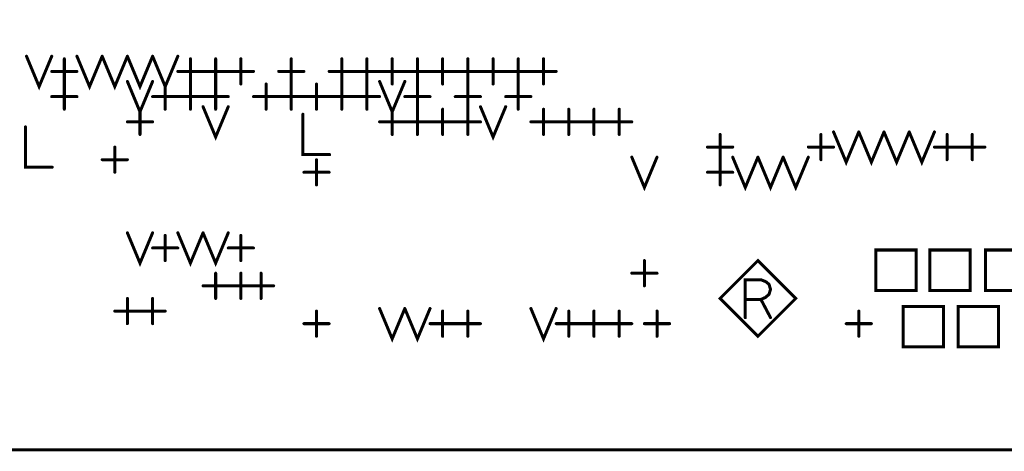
# Model space of a CAD drawing. Extents: x 28 to 61, y 24.9 to 46.
# Tile 7 of 59: x 33.6 to 35.6, y 29.5 to 30.3. Entities that reach past the tile are written whole.
import ezdxf

# ---------------------------------------------------------------- set-up
doc = ezdxf.new("R2010")
doc.units = 0
doc.layers.add('1', color=2, linetype='CONTINUOUS')

msp = doc.modelspace()

# ---------------------------------------------------------------- linework, layer by layer
at = {"layer": '1', "const_width": 0.006}
for points in [[(30.49, 29.465), (47.43, 29.465), (47.43, 32.585), (30.49, 32.585), (30.49, 29.465)], [(33.615, 30.245), (33.64, 30.185), (33.665, 30.245)], [(33.69, 30.19), (33.69, 30.24)], [(33.715, 30.245), (33.74, 30.185), (33.765, 30.245)], [(33.765, 30.245), (33.79, 30.185), (33.815, 30.245)], [(33.815, 30.245), (33.84, 30.185), (33.865, 30.245)], [(33.865, 30.245), (33.89, 30.185), (33.915, 30.245)], [(33.94, 30.19), (33.94, 30.24)], [(33.99, 30.19), (33.99, 30.24)], [(34.04, 30.19), (34.04, 30.24)], [(34.14, 30.19), (34.14, 30.24)], [(34.24, 30.19), (34.24, 30.24)], [(34.29, 30.19), (34.29, 30.24)], [(34.34, 30.19), (34.34, 30.24)], [(34.39, 30.19), (34.39, 30.24)], [(34.44, 30.19), (34.44, 30.24)], [(34.49, 30.19), (34.49, 30.24)], [(34.54, 30.19), (34.54, 30.24)], [(34.59, 30.19), (34.59, 30.24)], [(34.64, 30.19), (34.64, 30.24)], [(33.665, 30.215), (33.715, 30.215)], [(33.915, 30.215), (33.965, 30.215)], [(33.965, 30.215), (34.015, 30.215)], [(34.015, 30.215), (34.065, 30.215)], [(34.115, 30.215), (34.165, 30.215)], [(34.215, 30.215), (34.265, 30.215)], [(34.265, 30.215), (34.315, 30.215)], [(34.315, 30.215), (34.365, 30.215)], [(34.365, 30.215), (34.415, 30.215)], [(34.415, 30.215), (34.465, 30.215)], [(34.465, 30.215), (34.515, 30.215)], [(34.515, 30.215), (34.565, 30.215)], [(34.565, 30.215), (34.615, 30.215)], [(34.615, 30.215), (34.665, 30.215)], [(33.815, 30.195), (33.84, 30.135), (33.865, 30.195)], [(34.315, 30.195), (34.34, 30.135), (34.365, 30.195)], [(33.69, 30.14), (33.69, 30.19)], [(33.89, 30.14), (33.89, 30.19)], [(33.94, 30.14), (33.94, 30.19)], [(33.99, 30.14), (33.99, 30.19)], [(34.09, 30.14), (34.09, 30.19)], [(34.14, 30.14), (34.14, 30.19)], [(34.19, 30.14), (34.19, 30.19)], [(34.24, 30.14), (34.24, 30.19)], [(34.29, 30.14), (34.29, 30.19)], [(34.39, 30.14), (34.39, 30.19)], [(34.49, 30.14), (34.49, 30.19)], [(34.59, 30.14), (34.59, 30.19)], [(33.665, 30.165), (33.715, 30.165)], [(33.865, 30.165), (33.915, 30.165)], [(33.915, 30.165), (33.965, 30.165)], [(33.965, 30.165), (34.015, 30.165)], [(34.065, 30.165), (34.115, 30.165)], [(34.115, 30.165), (34.165, 30.165)], [(34.165, 30.165), (34.215, 30.165)], [(34.215, 30.165), (34.265, 30.165)], [(34.265, 30.165), (34.315, 30.165)], [(34.365, 30.165), (34.415, 30.165)], [(34.465, 30.165), (34.515, 30.165)], [(34.565, 30.165), (34.615, 30.165)], [(33.84, 30.09), (33.84, 30.14)], [(33.965, 30.145), (33.99, 30.085), (34.015, 30.145)], [(34.34, 30.09), (34.34, 30.14)], [(34.39, 30.09), (34.39, 30.14)], [(34.44, 30.09), (34.44, 30.14)], [(34.49, 30.09), (34.49, 30.14)], [(34.515, 30.145), (34.54, 30.085), (34.565, 30.145)], [(34.64, 30.09), (34.64, 30.14)], [(34.69, 30.09), (34.69, 30.14)], [(34.74, 30.09), (34.74, 30.14)], [(34.79, 30.09), (34.79, 30.14)], [(34.163, 30.13), (34.163, 30.05), (34.216, 30.05)], [(33.613, 30.105), (33.613, 30.025), (33.666, 30.025)], [(33.815, 30.115), (33.865, 30.115)], [(34.315, 30.115), (34.365, 30.115)], [(34.365, 30.115), (34.415, 30.115)], [(34.415, 30.115), (34.465, 30.115)], [(34.465, 30.115), (34.515, 30.115)], [(34.615, 30.115), (34.665, 30.115)], [(34.665, 30.115), (34.715, 30.115)], [(34.715, 30.115), (34.765, 30.115)], [(34.765, 30.115), (34.815, 30.115)], [(34.99, 30.04), (34.99, 30.09)], [(35.19, 30.04), (35.19, 30.09)], [(35.215, 30.095), (35.24, 30.035), (35.265, 30.095)], [(35.265, 30.095), (35.29, 30.035), (35.315, 30.095)], [(35.315, 30.095), (35.34, 30.035), (35.365, 30.095)], [(35.365, 30.095), (35.39, 30.035), (35.415, 30.095)], [(35.44, 30.04), (35.44, 30.09)], [(35.49, 30.04), (35.49, 30.09)], [(33.79, 30.015), (33.79, 30.065)], [(34.965, 30.065), (35.015, 30.065)], [(35.165, 30.065), (35.215, 30.065)], [(35.415, 30.065), (35.465, 30.065)], [(35.465, 30.065), (35.515, 30.065)], [(33.765, 30.04), (33.815, 30.04)], [(34.19, 29.99), (34.19, 30.04)], [(34.815, 30.045), (34.84, 29.985), (34.865, 30.045)], [(34.99, 29.99), (34.99, 30.04)], [(35.015, 30.045), (35.04, 29.985), (35.065, 30.045)], [(35.065, 30.045), (35.09, 29.985), (35.115, 30.045)], [(35.115, 30.045), (35.14, 29.985), (35.165, 30.045)], [(34.165, 30.015), (34.215, 30.015)], [(34.965, 30.015), (35.015, 30.015)], [(33.815, 29.895), (33.84, 29.835), (33.865, 29.895)], [(33.89, 29.84), (33.89, 29.89)], [(33.915, 29.895), (33.94, 29.835), (33.965, 29.895)], [(33.965, 29.895), (33.99, 29.835), (34.015, 29.895)], [(34.04, 29.84), (34.04, 29.89)], [(33.865, 29.865), (33.915, 29.865)], [(34.015, 29.865), (34.065, 29.865)], [(35.299, 29.781), (35.379, 29.781), (35.379, 29.861), (35.299, 29.861), (35.299, 29.781)], [(35.406, 29.781), (35.486, 29.781), (35.486, 29.861), (35.406, 29.861), (35.406, 29.781)], [(35.516, 29.781), (35.596, 29.781), (35.596, 29.861), (35.516, 29.861), (35.516, 29.781)], [(34.84, 29.79), (34.84, 29.84)], [(35.14, 29.765), (35.065, 29.84), (34.99, 29.765), (35.065, 29.69), (35.14, 29.765)], [(33.99, 29.765), (33.99, 29.815)], [(34.04, 29.765), (34.04, 29.815)], [(34.08, 29.765), (34.08, 29.815)], [(34.815, 29.815), (34.865, 29.815)], [(33.965, 29.79), (34.015, 29.79)], [(34.015, 29.79), (34.065, 29.79)], [(34.055, 29.79), (34.105, 29.79)], [(35.04, 29.727), (35.04, 29.802), (35.071, 29.802), (35.081, 29.798), (35.087, 29.793), (35.09, 29.783), (35.087, 29.773), (35.08, 29.767), (35.071, 29.763), (35.04, 29.763)], [(33.815, 29.715), (33.815, 29.765)], [(33.865, 29.715), (33.865, 29.765)], [(35.071, 29.763), (35.09, 29.727)], [(35.353, 29.669), (35.433, 29.669), (35.433, 29.749), (35.353, 29.749), (35.353, 29.669)], [(35.462, 29.669), (35.542, 29.669), (35.542, 29.749), (35.462, 29.749), (35.462, 29.669)], [(33.79, 29.74), (33.84, 29.74)], [(33.84, 29.74), (33.89, 29.74)], [(34.19, 29.69), (34.19, 29.74)], [(34.315, 29.745), (34.34, 29.685), (34.365, 29.745)], [(34.365, 29.745), (34.39, 29.685), (34.415, 29.745)], [(34.44, 29.69), (34.44, 29.74)], [(34.49, 29.69), (34.49, 29.74)], [(34.615, 29.745), (34.64, 29.685), (34.665, 29.745)], [(34.69, 29.69), (34.69, 29.74)], [(34.74, 29.69), (34.74, 29.74)], [(34.79, 29.69), (34.79, 29.74)], [(34.865, 29.69), (34.865, 29.74)], [(35.265, 29.69), (35.265, 29.74)], [(34.165, 29.715), (34.215, 29.715)], [(34.415, 29.715), (34.465, 29.715)], [(34.465, 29.715), (34.515, 29.715)], [(34.665, 29.715), (34.715, 29.715)], [(34.715, 29.715), (34.765, 29.715)], [(34.765, 29.715), (34.815, 29.715)], [(34.84, 29.715), (34.89, 29.715)], [(35.24, 29.715), (35.29, 29.715)]]:
    msp.add_lwpolyline(points, dxfattribs=at)
at = {"layer": '1', "const_width": 0.003}
for points in [[(33.6165, 30.245, 1), (33.6135, 30.245, 1)], [(33.6665, 30.245, 1), (33.6635, 30.245, 1)], [(33.6915, 30.24, 1), (33.6885, 30.24, 1)], [(33.7165, 30.245, 1), (33.7135, 30.245, 1)], [(33.7665, 30.245, 1), (33.7635, 30.245, 1)], [(33.7665, 30.245, 1), (33.7635, 30.245, 1)], [(33.8165, 30.245, 1), (33.8135, 30.245, 1)], [(33.8165, 30.245, 1), (33.8135, 30.245, 1)], [(33.8665, 30.245, 1), (33.8635, 30.245, 1)], [(33.8665, 30.245, 1), (33.8635, 30.245, 1)], [(33.9165, 30.245, 1), (33.9135, 30.245, 1)], [(33.9415, 30.24, 1), (33.9385, 30.24, 1)], [(33.9915, 30.24, 1), (33.9885, 30.24, 1)], [(34.0415, 30.24, 1), (34.0385, 30.24, 1)], [(34.1415, 30.24, 1), (34.1385, 30.24, 1)], [(34.2415, 30.24, 1), (34.2385, 30.24, 1)], [(34.2915, 30.24, 1), (34.2885, 30.24, 1)], [(34.3415, 30.24, 1), (34.3385, 30.24, 1)], [(34.3915, 30.24, 1), (34.3885, 30.24, 1)], [(34.4415, 30.24, 1), (34.4385, 30.24, 1)], [(34.4915, 30.24, 1), (34.4885, 30.24, 1)], [(34.5415, 30.24, 1), (34.5385, 30.24, 1)], [(34.5915, 30.24, 1), (34.5885, 30.24, 1)], [(34.6415, 30.24, 1), (34.6385, 30.24, 1)], [(33.6665, 30.215, 1), (33.6635, 30.215, 1)], [(33.7165, 30.215, 1), (33.7135, 30.215, 1)], [(33.9165, 30.215, 1), (33.9135, 30.215, 1)], [(33.9665, 30.215, 1), (33.9635, 30.215, 1)], [(33.9665, 30.215, 1), (33.9635, 30.215, 1)], [(34.0165, 30.215, 1), (34.0135, 30.215, 1)], [(34.0165, 30.215, 1), (34.0135, 30.215, 1)], [(34.0665, 30.215, 1), (34.0635, 30.215, 1)], [(34.1165, 30.215, 1), (34.1135, 30.215, 1)], [(34.1665, 30.215, 1), (34.1635, 30.215, 1)], [(34.2165, 30.215, 1), (34.2135, 30.215, 1)], [(34.2665, 30.215, 1), (34.2635, 30.215, 1)], [(34.2665, 30.215, 1), (34.2635, 30.215, 1)], [(34.3165, 30.215, 1), (34.3135, 30.215, 1)], [(34.3165, 30.215, 1), (34.3135, 30.215, 1)], [(34.3665, 30.215, 1), (34.3635, 30.215, 1)], [(34.3665, 30.215, 1), (34.3635, 30.215, 1)], [(34.4165, 30.215, 1), (34.4135, 30.215, 1)], [(34.4165, 30.215, 1), (34.4135, 30.215, 1)], [(34.4665, 30.215, 1), (34.4635, 30.215, 1)], [(34.4665, 30.215, 1), (34.4635, 30.215, 1)], [(34.5165, 30.215, 1), (34.5135, 30.215, 1)], [(34.5165, 30.215, 1), (34.5135, 30.215, 1)], [(34.5665, 30.215, 1), (34.5635, 30.215, 1)], [(34.5665, 30.215, 1), (34.5635, 30.215, 1)], [(34.6165, 30.215, 1), (34.6135, 30.215, 1)], [(34.6165, 30.215, 1), (34.6135, 30.215, 1)], [(34.6665, 30.215, 1), (34.6635, 30.215, 1)], [(33.8165, 30.195, 1), (33.8135, 30.195, 1)], [(33.8665, 30.195, 1), (33.8635, 30.195, 1)], [(34.3165, 30.195, 1), (34.3135, 30.195, 1)], [(34.3665, 30.195, 1), (34.3635, 30.195, 1)], [(33.6915, 30.19, 1), (33.6885, 30.19, 1)], [(33.6915, 30.19, 1), (33.6885, 30.19, 1)], [(33.8915, 30.19, 1), (33.8885, 30.19, 1)], [(33.9415, 30.19, 1), (33.9385, 30.19, 1)], [(33.9415, 30.19, 1), (33.9385, 30.19, 1)], [(33.9915, 30.19, 1), (33.9885, 30.19, 1)], [(33.9915, 30.19, 1), (33.9885, 30.19, 1)], [(34.0415, 30.19, 1), (34.0385, 30.19, 1)], [(34.0915, 30.19, 1), (34.0885, 30.19, 1)], [(34.1415, 30.19, 1), (34.1385, 30.19, 1)], [(34.1415, 30.19, 1), (34.1385, 30.19, 1)], [(34.1915, 30.19, 1), (34.1885, 30.19, 1)], [(34.2415, 30.19, 1), (34.2385, 30.19, 1)], [(34.2415, 30.19, 1), (34.2385, 30.19, 1)], [(34.2915, 30.19, 1), (34.2885, 30.19, 1)], [(34.2915, 30.19, 1), (34.2885, 30.19, 1)], [(34.3415, 30.19, 1), (34.3385, 30.19, 1)], [(34.3915, 30.19, 1), (34.3885, 30.19, 1)], [(34.3915, 30.19, 1), (34.3885, 30.19, 1)], [(34.4415, 30.19, 1), (34.4385, 30.19, 1)], [(34.4915, 30.19, 1), (34.4885, 30.19, 1)], [(34.4915, 30.19, 1), (34.4885, 30.19, 1)], [(34.5415, 30.19, 1), (34.5385, 30.19, 1)], [(34.5915, 30.19, 1), (34.5885, 30.19, 1)], [(34.5915, 30.19, 1), (34.5885, 30.19, 1)], [(34.6415, 30.19, 1), (34.6385, 30.19, 1)], [(33.6665, 30.165, 1), (33.6635, 30.165, 1)], [(33.7165, 30.165, 1), (33.7135, 30.165, 1)], [(33.8665, 30.165, 1), (33.8635, 30.165, 1)], [(33.9165, 30.165, 1), (33.9135, 30.165, 1)], [(33.9165, 30.165, 1), (33.9135, 30.165, 1)], [(33.9665, 30.165, 1), (33.9635, 30.165, 1)], [(33.9665, 30.165, 1), (33.9635, 30.165, 1)], [(34.0165, 30.165, 1), (34.0135, 30.165, 1)], [(34.0665, 30.165, 1), (34.0635, 30.165, 1)], [(34.1165, 30.165, 1), (34.1135, 30.165, 1)], [(34.1165, 30.165, 1), (34.1135, 30.165, 1)], [(34.1665, 30.165, 1), (34.1635, 30.165, 1)], [(34.1665, 30.165, 1), (34.1635, 30.165, 1)], [(34.2165, 30.165, 1), (34.2135, 30.165, 1)], [(34.2165, 30.165, 1), (34.2135, 30.165, 1)], [(34.2665, 30.165, 1), (34.2635, 30.165, 1)], [(34.2665, 30.165, 1), (34.2635, 30.165, 1)], [(34.3165, 30.165, 1), (34.3135, 30.165, 1)], [(34.3665, 30.165, 1), (34.3635, 30.165, 1)], [(34.4165, 30.165, 1), (34.4135, 30.165, 1)], [(34.4665, 30.165, 1), (34.4635, 30.165, 1)], [(34.5165, 30.165, 1), (34.5135, 30.165, 1)], [(34.5665, 30.165, 1), (34.5635, 30.165, 1)], [(34.6165, 30.165, 1), (34.6135, 30.165, 1)], [(33.6915, 30.14, 1), (33.6885, 30.14, 1)], [(33.8415, 30.14, 1), (33.8385, 30.14, 1)], [(33.8915, 30.14, 1), (33.8885, 30.14, 1)], [(33.9415, 30.14, 1), (33.9385, 30.14, 1)], [(33.9665, 30.145, 1), (33.9635, 30.145, 1)], [(33.9915, 30.14, 1), (33.9885, 30.14, 1)], [(34.0165, 30.145, 1), (34.0135, 30.145, 1)], [(34.0915, 30.14, 1), (34.0885, 30.14, 1)], [(34.1415, 30.14, 1), (34.1385, 30.14, 1)], [(34.1915, 30.14, 1), (34.1885, 30.14, 1)], [(34.2415, 30.14, 1), (34.2385, 30.14, 1)], [(34.2915, 30.14, 1), (34.2885, 30.14, 1)], [(34.3415, 30.14, 1), (34.3385, 30.14, 1)], [(34.3915, 30.14, 1), (34.3885, 30.14, 1)], [(34.3915, 30.14, 1), (34.3885, 30.14, 1)], [(34.4415, 30.14, 1), (34.4385, 30.14, 1)], [(34.4915, 30.14, 1), (34.4885, 30.14, 1)], [(34.4915, 30.14, 1), (34.4885, 30.14, 1)], [(34.5165, 30.145, 1), (34.5135, 30.145, 1)], [(34.5665, 30.145, 1), (34.5635, 30.145, 1)], [(34.5915, 30.14, 1), (34.5885, 30.14, 1)], [(34.6415, 30.14, 1), (34.6385, 30.14, 1)], [(34.6915, 30.14, 1), (34.6885, 30.14, 1)], [(34.7415, 30.14, 1), (34.7385, 30.14, 1)], [(34.7915, 30.14, 1), (34.7885, 30.14, 1)], [(34.1645, 30.13, 1), (34.1615, 30.13, 1)], [(33.6145, 30.105, 1), (33.6115, 30.105, 1)], [(33.8165, 30.115, 1), (33.8135, 30.115, 1)], [(33.8665, 30.115, 1), (33.8635, 30.115, 1)], [(34.3165, 30.115, 1), (34.3135, 30.115, 1)], [(34.3665, 30.115, 1), (34.3635, 30.115, 1)], [(34.3665, 30.115, 1), (34.3635, 30.115, 1)], [(34.4165, 30.115, 1), (34.4135, 30.115, 1)], [(34.4165, 30.115, 1), (34.4135, 30.115, 1)], [(34.4665, 30.115, 1), (34.4635, 30.115, 1)], [(34.4665, 30.115, 1), (34.4635, 30.115, 1)], [(34.5165, 30.115, 1), (34.5135, 30.115, 1)], [(34.6165, 30.115, 1), (34.6135, 30.115, 1)], [(34.6665, 30.115, 1), (34.6635, 30.115, 1)], [(34.6665, 30.115, 1), (34.6635, 30.115, 1)], [(34.7165, 30.115, 1), (34.7135, 30.115, 1)], [(34.7165, 30.115, 1), (34.7135, 30.115, 1)], [(34.7665, 30.115, 1), (34.7635, 30.115, 1)], [(34.7665, 30.115, 1), (34.7635, 30.115, 1)], [(34.8165, 30.115, 1), (34.8135, 30.115, 1)], [(33.8415, 30.09, 1), (33.8385, 30.09, 1)], [(34.3415, 30.09, 1), (34.3385, 30.09, 1)], [(34.3915, 30.09, 1), (34.3885, 30.09, 1)], [(34.4415, 30.09, 1), (34.4385, 30.09, 1)], [(34.4915, 30.09, 1), (34.4885, 30.09, 1)], [(34.6415, 30.09, 1), (34.6385, 30.09, 1)], [(34.6915, 30.09, 1), (34.6885, 30.09, 1)], [(34.7415, 30.09, 1), (34.7385, 30.09, 1)], [(34.7915, 30.09, 1), (34.7885, 30.09, 1)], [(34.9915, 30.09, 1), (34.9885, 30.09, 1)], [(35.1915, 30.09, 1), (35.1885, 30.09, 1)], [(35.2165, 30.095, 1), (35.2135, 30.095, 1)], [(35.2665, 30.095, 1), (35.2635, 30.095, 1)], [(35.2665, 30.095, 1), (35.2635, 30.095, 1)], [(35.3165, 30.095, 1), (35.3135, 30.095, 1)], [(35.3165, 30.095, 1), (35.3135, 30.095, 1)], [(35.3665, 30.095, 1), (35.3635, 30.095, 1)], [(35.3665, 30.095, 1), (35.3635, 30.095, 1)], [(35.4165, 30.095, 1), (35.4135, 30.095, 1)], [(35.4415, 30.09, 1), (35.4385, 30.09, 1)], [(35.4915, 30.09, 1), (35.4885, 30.09, 1)], [(33.7915, 30.065, 1), (33.7885, 30.065, 1)], [(34.9665, 30.065, 1), (34.9635, 30.065, 1)], [(35.0165, 30.065, 1), (35.0135, 30.065, 1)], [(35.1665, 30.065, 1), (35.1635, 30.065, 1)], [(35.2165, 30.065, 1), (35.2135, 30.065, 1)], [(35.4165, 30.065, 1), (35.4135, 30.065, 1)], [(35.4665, 30.065, 1), (35.4635, 30.065, 1)], [(35.4665, 30.065, 1), (35.4635, 30.065, 1)], [(35.5165, 30.065, 1), (35.5135, 30.065, 1)], [(33.7665, 30.04, 1), (33.7635, 30.04, 1)], [(33.8165, 30.04, 1), (33.8135, 30.04, 1)], [(34.1915, 30.04, 1), (34.1885, 30.04, 1)], [(34.2175, 30.05, 1), (34.2145, 30.05, 1)], [(34.8165, 30.045, 1), (34.8135, 30.045, 1)], [(34.8665, 30.045, 1), (34.8635, 30.045, 1)], [(34.9915, 30.04, 1), (34.9885, 30.04, 1)], [(34.9915, 30.04, 1), (34.9885, 30.04, 1)], [(35.0165, 30.045, 1), (35.0135, 30.045, 1)], [(35.0665, 30.045, 1), (35.0635, 30.045, 1)], [(35.0665, 30.045, 1), (35.0635, 30.045, 1)], [(35.1165, 30.045, 1), (35.1135, 30.045, 1)], [(35.1165, 30.045, 1), (35.1135, 30.045, 1)], [(35.1665, 30.045, 1), (35.1635, 30.045, 1)], [(35.1915, 30.04, 1), (35.1885, 30.04, 1)], [(35.4415, 30.04, 1), (35.4385, 30.04, 1)], [(35.4915, 30.04, 1), (35.4885, 30.04, 1)], [(33.6675, 30.025, 1), (33.6645, 30.025, 1)], [(33.7915, 30.015, 1), (33.7885, 30.015, 1)], [(34.1665, 30.015, 1), (34.1635, 30.015, 1)], [(34.2165, 30.015, 1), (34.2135, 30.015, 1)], [(34.9665, 30.015, 1), (34.9635, 30.015, 1)], [(35.0165, 30.015, 1), (35.0135, 30.015, 1)], [(34.1915, 29.99, 1), (34.1885, 29.99, 1)], [(34.9915, 29.99, 1), (34.9885, 29.99, 1)], [(33.8165, 29.895, 1), (33.8135, 29.895, 1)], [(33.8665, 29.895, 1), (33.8635, 29.895, 1)], [(33.8915, 29.89, 1), (33.8885, 29.89, 1)], [(33.9165, 29.895, 1), (33.9135, 29.895, 1)], [(33.9665, 29.895, 1), (33.9635, 29.895, 1)], [(33.9665, 29.895, 1), (33.9635, 29.895, 1)], [(34.0165, 29.895, 1), (34.0135, 29.895, 1)], [(34.0415, 29.89, 1), (34.0385, 29.89, 1)], [(33.8665, 29.865, 1), (33.8635, 29.865, 1)], [(33.9165, 29.865, 1), (33.9135, 29.865, 1)], [(34.0165, 29.865, 1), (34.0135, 29.865, 1)], [(34.0665, 29.865, 1), (34.0635, 29.865, 1)], [(33.8915, 29.84, 1), (33.8885, 29.84, 1)], [(34.0415, 29.84, 1), (34.0385, 29.84, 1)], [(34.8415, 29.84, 1), (34.8385, 29.84, 1)], [(33.9915, 29.815, 1), (33.9885, 29.815, 1)], [(34.0415, 29.815, 1), (34.0385, 29.815, 1)], [(34.0815, 29.815, 1), (34.0785, 29.815, 1)], [(34.8165, 29.815, 1), (34.8135, 29.815, 1)], [(34.8665, 29.815, 1), (34.8635, 29.815, 1)], [(33.9665, 29.79, 1), (33.9635, 29.79, 1)], [(34.0165, 29.79, 1), (34.0135, 29.79, 1)], [(34.0165, 29.79, 1), (34.0135, 29.79, 1)], [(34.0565, 29.79, 1), (34.0535, 29.79, 1)], [(34.0665, 29.79, 1), (34.0635, 29.79, 1)], [(34.1065, 29.79, 1), (34.1035, 29.79, 1)], [(34.8415, 29.79, 1), (34.8385, 29.79, 1)], [(33.8165, 29.765, 1), (33.8135, 29.765, 1)], [(33.8665, 29.765, 1), (33.8635, 29.765, 1)], [(33.9915, 29.765, 1), (33.9885, 29.765, 1)], [(34.0415, 29.765, 1), (34.0385, 29.765, 1)], [(34.0815, 29.765, 1), (34.0785, 29.765, 1)], [(35.1415, 29.765, 1), (35.1385, 29.765, 1)], [(35.1415, 29.765, 1), (35.1385, 29.765, 1)], [(35.3005, 29.781, 1), (35.2975, 29.781, 1)], [(35.3005, 29.781, 1), (35.2975, 29.781, 1)], [(35.4075, 29.781, 1), (35.4045, 29.781, 1)], [(35.4075, 29.781, 1), (35.4045, 29.781, 1)], [(35.5175, 29.781, 1), (35.5145, 29.781, 1)], [(35.5175, 29.781, 1), (35.5145, 29.781, 1)], [(35.0415, 29.763, 1), (35.0385, 29.763, 1)], [(35.0725, 29.763, 1), (35.0695, 29.763, 1)], [(33.7915, 29.74, 1), (33.7885, 29.74, 1)], [(33.8415, 29.74, 1), (33.8385, 29.74, 1)], [(33.8415, 29.74, 1), (33.8385, 29.74, 1)], [(33.8915, 29.74, 1), (33.8885, 29.74, 1)], [(34.1915, 29.74, 1), (34.1885, 29.74, 1)], [(34.3165, 29.745, 1), (34.3135, 29.745, 1)], [(34.3665, 29.745, 1), (34.3635, 29.745, 1)], [(34.3665, 29.745, 1), (34.3635, 29.745, 1)], [(34.4165, 29.745, 1), (34.4135, 29.745, 1)], [(34.4415, 29.74, 1), (34.4385, 29.74, 1)], [(34.4915, 29.74, 1), (34.4885, 29.74, 1)], [(34.6165, 29.745, 1), (34.6135, 29.745, 1)], [(34.6665, 29.745, 1), (34.6635, 29.745, 1)], [(34.6915, 29.74, 1), (34.6885, 29.74, 1)], [(34.7415, 29.74, 1), (34.7385, 29.74, 1)], [(34.7915, 29.74, 1), (34.7885, 29.74, 1)], [(34.8665, 29.74, 1), (34.8635, 29.74, 1)], [(35.0415, 29.727, 1), (35.0385, 29.727, 1)], [(35.0915, 29.727, 1), (35.0885, 29.727, 1)], [(35.2665, 29.74, 1), (35.2635, 29.74, 1)], [(33.8165, 29.715, 1), (33.8135, 29.715, 1)], [(33.8665, 29.715, 1), (33.8635, 29.715, 1)], [(34.1665, 29.715, 1), (34.1635, 29.715, 1)], [(34.2165, 29.715, 1), (34.2135, 29.715, 1)], [(34.4165, 29.715, 1), (34.4135, 29.715, 1)], [(34.4665, 29.715, 1), (34.4635, 29.715, 1)], [(34.4665, 29.715, 1), (34.4635, 29.715, 1)], [(34.5165, 29.715, 1), (34.5135, 29.715, 1)], [(34.6665, 29.715, 1), (34.6635, 29.715, 1)], [(34.7165, 29.715, 1), (34.7135, 29.715, 1)], [(34.7165, 29.715, 1), (34.7135, 29.715, 1)], [(34.7665, 29.715, 1), (34.7635, 29.715, 1)], [(34.7665, 29.715, 1), (34.7635, 29.715, 1)], [(34.8165, 29.715, 1), (34.8135, 29.715, 1)], [(34.8415, 29.715, 1), (34.8385, 29.715, 1)], [(34.8915, 29.715, 1), (34.8885, 29.715, 1)], [(35.2415, 29.715, 1), (35.2385, 29.715, 1)], [(35.2915, 29.715, 1), (35.2885, 29.715, 1)], [(34.1915, 29.69, 1), (34.1885, 29.69, 1)], [(34.4415, 29.69, 1), (34.4385, 29.69, 1)], [(34.4915, 29.69, 1), (34.4885, 29.69, 1)], [(34.6915, 29.69, 1), (34.6885, 29.69, 1)], [(34.7415, 29.69, 1), (34.7385, 29.69, 1)], [(34.7915, 29.69, 1), (34.7885, 29.69, 1)], [(34.8665, 29.69, 1), (34.8635, 29.69, 1)], [(35.2665, 29.69, 1), (35.2635, 29.69, 1)], [(35.3545, 29.669, 1), (35.3515, 29.669, 1)], [(35.3545, 29.669, 1), (35.3515, 29.669, 1)], [(35.4635, 29.669, 1), (35.4605, 29.669, 1)], [(35.4635, 29.669, 1), (35.4605, 29.669, 1)]]:
    msp.add_lwpolyline(points, format="xyb", close=True, dxfattribs=at)

doc.saveas('drawing.dxf')
